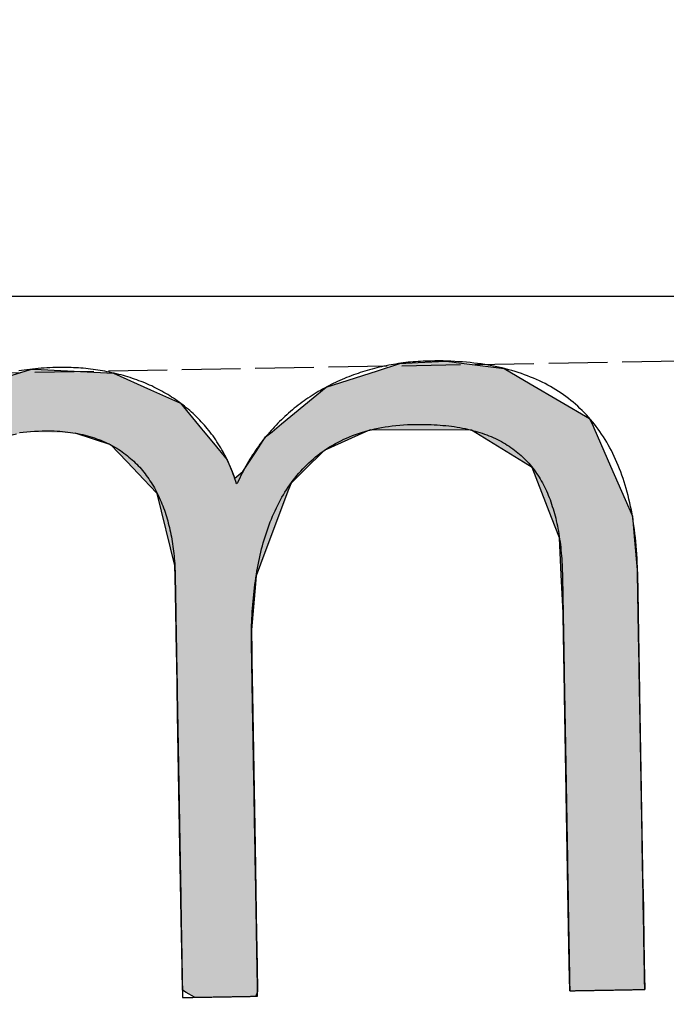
# Model space of a CAD drawing. Extents: x 562 to 7231, y 5317 to 13126.
# Tile 14 of 74: x 3130 to 3185, y 8056 to 8139. Entities that reach past the tile are written whole.
import ezdxf

# ---------------------------------------------------------------- set-up
doc = ezdxf.new("R2010")
doc.units = 0
doc.linetypes.add('GEN3', pattern=[6.25, 5, -1.25])
doc.layers.get('0').update_dxf_attribs({"linetype": 'CONTINUOUS'})
for name, color, linetype in [('3', 6, 'GEN3'), ('5', 3, 'CONTINUOUS'), ('LOGO', 7, 'CONTINUOUS')]:
    doc.layers.add(name, color=color, linetype=linetype)

# ---------------------------------------------------------------- blocks, each defined once
blk = doc.blocks.new('*U27')
at = {"layer": 'LOGO', "color": 30, "linetype": 'CONTINUOUS'}
for p, q in [((2.813, 7.694), (3.015, 7.752)), ((3.015, 7.752), (3.042, 7.759)), ((3.042, 7.759), (3.157, 7.752)), ((3.157, 7.752), (4.045, 7.694)), ((7.287, 7.667), (7.566, 7.752)), ((7.566, 7.752), (7.79, 7.759)), ((7.79, 7.759), (8.127, 7.77)), ((8.127, 7.77), (8.205, 7.759)), ((8.205, 7.759), (8.257, 7.752)), ((8.257, 7.752), (8.845, 7.667)), ((2.06, 7.482), (2.813, 7.694)), ((4.045, 7.694), (4.497, 7.482)), ((6.653, 7.474), (7.287, 7.667)), ((8.845, 7.667), (9.162, 7.474)), ((0.001, 7.533), (0.181, 7.555)), ((0.001, 7.309), (0.001, 7.533)), ((0.845, 7.555), (0.845, 7.533)), ((0.845, 7.533), (0.85, 7.309)), ((1.842, 7.311), (2.06, 7.482)), ((4.497, 7.482), (4.86, 7.311)), ((6.099, 7.034), (6.653, 7.474)), ((9.162, 7.474), (9.885, 7.034)), ((0.001, 7.286), (0.001, 7.309)), ((0.001, 6.803), (0.001, 7.286)), ((0.85, 7.309), (0.85, 7.286)), ((0.85, 7.286), (0.85, 6.803)), ((1.434, 6.99), (1.842, 7.311)), ((4.86, 7.311), (5.115, 6.99)), ((5.98, 6.939), (6.099, 7.034)), ((9.885, 7.034), (9.925, 6.939)), ((1.316, 6.897), (1.401, 6.964)), ((1.401, 6.964), (1.434, 6.99)), ((2.84, 6.964), (2.53, 6.897)), ((3.996, 6.812), (3.56, 6.964)), ((5.115, 6.99), (5.136, 6.964)), ((5.136, 6.964), (5.257, 6.812)), ((5.9, 6.876), (5.98, 6.939)), ((7.185, 6.939), (7.036, 6.876)), ((8.433, 6.916), (7.185, 6.939)), ((9.17, 6.443), (8.433, 6.916)), ((9.925, 6.939), (9.934, 6.916)), ((9.934, 6.916), (10.131, 6.443)), ((0.001, 6.712), (0.001, 6.803)), ((0.85, 6.803), (0.85, 6.712)), ((1.046, 6.535), (1.277, 6.846)), ((1.277, 6.846), (1.316, 6.897)), ((2.292, 6.846), (1.767, 6.535)), ((2.53, 6.897), (2.292, 6.846)), ((4.188, 6.604), (3.996, 6.812)), ((5.257, 6.812), (5.423, 6.604)), ((5.779, 6.698), (5.9, 6.876)), ((7.036, 6.876), (6.617, 6.698)), ((0.001, 6.295), (0.001, 6.712)), ((0.85, 6.712), (0.85, 6.295)), ((5.614, 6.454), (5.779, 6.698)), ((6.617, 6.698), (6.362, 6.454)), ((4.399, 6.376), (4.188, 6.604)), ((5.423, 6.604), (5.511, 6.376)), ((0.9, 6.291), (1.025, 6.507)), ((1.025, 6.507), (1.046, 6.535)), ((1.75, 6.507), (1.612, 6.291)), ((1.767, 6.535), (1.75, 6.507)), ((5.511, 6.376), (5.614, 6.454)), ((6.362, 6.454), (6.28, 6.376)), ((9.397, 5.823), (9.17, 6.443)), ((10.131, 6.443), (10.39, 5.823)), ((4.468, 6.301), (4.399, 6.376)), ((4.557, 6.205), (4.468, 6.301)), ((6.202, 6.301), (6.163, 6.205)), ((6.28, 6.376), (6.202, 6.301)), ((0.001, 6.281), (0.001, 6.295)), ((0.001, 5.503), (0.001, 6.281)), ((0.85, 6.295), (0.878, 6.281)), ((0.893, 6.281), (0.9, 6.291)), ((1.606, 6.281), (1.111, 5.503)), ((1.612, 6.291), (1.606, 6.281)), ((4.757, 5.314), (4.557, 6.205)), ((6.163, 6.205), (5.811, 5.314)), ((9.489, 5.571), (9.397, 5.823)), ((10.39, 5.823), (10.408, 5.571)), ((9.503, 5.116), (9.489, 5.571)), ((10.408, 5.571), (10.44, 5.116)), ((0.001, 5.329), (0.001, 5.503)), ((1.111, 5.503), (1.086, 5.329)), ((0.001, 4.204), (0.001, 5.329)), ((1.086, 5.329), (0.923, 4.204)), ((4.758, 5.172), (4.757, 5.314)), ((5.811, 5.314), (5.754, 5.172)), ((4.759, 4.976), (4.758, 5.172)), ((5.754, 5.172), (5.734, 4.976)), ((9.517, 4.651), (9.503, 5.116)), ((10.44, 5.116), (10.44, 4.651)), ((4.759, 4.505), (4.759, 4.976)), ((5.734, 4.976), (5.686, 4.505)), ((9.518, 4.612), (9.517, 4.651)), ((9.518, 3.669), (9.518, 4.612)), ((10.44, 4.651), (10.44, 4.612)), ((10.44, 4.612), (10.44, 3.669)), ((4.759, 4.232), (4.759, 4.505)), ((5.686, 4.505), (5.683, 4.232)), ((0.001, 3.797), (0.001, 4.204)), ((0.923, 4.204), (0.923, 3.797)), ((4.759, 4.133), (4.759, 4.232)), ((4.759, 3.491), (4.759, 4.133)), ((5.683, 4.232), (5.682, 4.133)), ((5.682, 4.133), (5.682, 3.491)), ((0.001, 2.974), (0.001, 3.797)), ((0.923, 3.797), (0.923, 2.974)), ((9.518, 3.638), (9.518, 3.669)), ((9.518, 2.442), (9.518, 3.638)), ((10.44, 3.669), (10.44, 3.638)), ((10.44, 3.638), (10.44, 2.442)), ((4.759, 2.536), (4.759, 3.491)), ((5.682, 3.491), (5.682, 2.536)), ((0.001, 1.752), (0.001, 2.974)), ((0.923, 2.974), (0.923, 1.752)), ((4.759, 1.85), (4.759, 2.536)), ((5.682, 2.536), (5.682, 1.85)), ((9.518, 2.421), (9.518, 2.442)), ((10.44, 2.442), (10.44, 2.421)), ((9.518, 1.24), (9.518, 2.421)), ((10.44, 2.421), (10.44, 1.24)), ((4.759, 0.756), (4.759, 1.85)), ((5.682, 1.85), (5.682, 0.756)), ((0.001, 0.978), (0.001, 1.752)), ((0.923, 1.752), (0.923, 0.978)), ((9.518, 1.229), (9.518, 1.24)), ((9.518, 0.336), (9.518, 1.229)), ((10.44, 1.24), (10.44, 1.229)), ((10.44, 1.229), (10.44, 0.336)), ((0.001, 0.45), (0.001, 0.978)), ((0.923, 0.978), (0.923, 0.45)), ((4.759, 0.594), (4.759, 0.756)), ((5.682, 0.756), (5.682, 0.594)), ((4.759, 0.089), (4.759, 0.594)), ((5.682, 0.594), (5.682, 0.089)), ((0.001, 0.251), (0.001, 0.45)), ((0.923, 0.45), (0.923, 0.251)), ((0.001, 0.095), (0.001, 0.251)), ((0.923, 0.251), (0.923, 0.095)), ((9.518, 0.333), (9.518, 0.336)), ((9.518, 0), (9.518, 0.333)), ((10.44, 0.336), (10.44, 0.333)), ((10.44, 0.333), (10.44, 0)), ((0.001, 0), (0.001, 0.095)), ((0.923, 0.095), (0.923, 0)), ((4.806, 0.06), (4.759, 0.089)), ((4.904, 0), (4.806, 0.06)), ((5.682, 0.06), (5.659, 0)), ((5.682, 0.089), (5.682, 0.06))]:
    blk.add_line(p, q, dxfattribs=at)
at = {"layer": 'LOGO', "color": 30, "linetype": 'CONTINUOUS', "extrusion": (0, 0, -1)}
for points in [[(-3.015, 7.752), (-4.045, 7.694), (-2.813, 7.694)], [(-3.042, 7.759), (-3.157, 7.752), (-3.015, 7.752)], [(-3.015, 7.752), (-3.157, 7.752), (-4.045, 7.694)], [(-7.566, 7.752), (-8.845, 7.667), (-7.287, 7.667)], [(-7.79, 7.759), (-8.257, 7.752), (-7.566, 7.752)], [(-7.566, 7.752), (-8.257, 7.752), (-8.845, 7.667)], [(-8.127, 7.77), (-8.205, 7.759), (-7.79, 7.759)], [(-7.79, 7.759), (-8.205, 7.759), (-8.257, 7.752)], [(-2.813, 7.694), (-4.497, 7.482), (-2.06, 7.482)], [(-2.813, 7.694), (-4.045, 7.694), (-4.497, 7.482)], [(-7.287, 7.667), (-9.162, 7.474), (-6.653, 7.474)], [(-7.287, 7.667), (-8.845, 7.667), (-9.162, 7.474)], [(-0.181, 7.555), (-0.845, 7.533), (-0.001, 7.533)], [(-0.001, 7.533), (-0.85, 7.309), (-0.001, 7.309)], [(-0.001, 7.533), (-0.845, 7.533), (-0.85, 7.309)], [(-0.181, 7.555), (-0.845, 7.555), (-0.845, 7.533)], [(-2.06, 7.482), (-4.86, 7.311), (-1.842, 7.311)], [(-2.06, 7.482), (-4.497, 7.482), (-4.86, 7.311)], [(-6.653, 7.474), (-9.885, 7.034), (-6.099, 7.034)], [(-6.653, 7.474), (-9.162, 7.474), (-9.885, 7.034)], [(-0.001, 7.309), (-0.85, 7.286), (-0.001, 7.286)], [(-0.001, 7.309), (-0.85, 7.309), (-0.85, 7.286)], [(-0.001, 7.286), (-0.85, 6.803), (-0.001, 6.803)], [(-0.001, 7.286), (-0.85, 7.286), (-0.85, 6.803)], [(-1.842, 7.311), (-5.115, 6.99), (-1.434, 6.99)], [(-1.842, 7.311), (-4.86, 7.311), (-5.115, 6.99)], [(-6.099, 7.034), (-9.925, 6.939), (-5.98, 6.939)], [(-6.099, 7.034), (-9.885, 7.034), (-9.925, 6.939)], [(-1.401, 6.964), (-2.53, 6.897), (-1.316, 6.897)], [(-1.434, 6.99), (-2.84, 6.964), (-1.401, 6.964)], [(-1.401, 6.964), (-2.84, 6.964), (-2.53, 6.897)], [(-1.434, 6.99), (-2.96, 6.99), (-2.84, 6.964)], [(-2.96, 6.99), (-5.136, 6.964), (-3.56, 6.964)], [(-2.96, 6.99), (-5.115, 6.99), (-5.136, 6.964)], [(-3.56, 6.964), (-5.257, 6.812), (-3.996, 6.812)], [(-3.56, 6.964), (-5.136, 6.964), (-5.257, 6.812)], [(-5.98, 6.939), (-7.036, 6.876), (-5.9, 6.876)], [(-5.98, 6.939), (-7.185, 6.939), (-7.036, 6.876)], [(-7.185, 6.939), (-9.934, 6.916), (-8.433, 6.916)], [(-7.185, 6.939), (-9.925, 6.939), (-9.934, 6.916)], [(-8.433, 6.916), (-10.131, 6.443), (-9.17, 6.443)], [(-8.433, 6.916), (-9.934, 6.916), (-10.131, 6.443)], [(-0.001, 6.803), (-0.85, 6.712), (-0.001, 6.712)], [(-0.001, 6.803), (-0.85, 6.803), (-0.85, 6.712)], [(-1.277, 6.846), (-1.767, 6.535), (-1.046, 6.535)], [(-1.316, 6.897), (-2.292, 6.846), (-1.277, 6.846)], [(-1.277, 6.846), (-2.292, 6.846), (-1.767, 6.535)], [(-1.316, 6.897), (-2.53, 6.897), (-2.292, 6.846)], [(-3.996, 6.812), (-5.423, 6.604), (-4.188, 6.604)], [(-3.996, 6.812), (-5.257, 6.812), (-5.423, 6.604)], [(-5.9, 6.876), (-6.617, 6.698), (-5.779, 6.698)], [(-5.9, 6.876), (-7.036, 6.876), (-6.617, 6.698)], [(-0.001, 6.712), (-0.85, 6.295), (-0.001, 6.295)], [(-0.001, 6.712), (-0.85, 6.712), (-0.85, 6.295)], [(-5.779, 6.698), (-6.362, 6.454), (-5.614, 6.454)], [(-5.779, 6.698), (-6.617, 6.698), (-6.362, 6.454)], [(-4.188, 6.604), (-5.511, 6.376), (-4.399, 6.376)], [(-4.188, 6.604), (-5.423, 6.604), (-5.511, 6.376)], [(-1.025, 6.507), (-1.612, 6.291), (-0.9, 6.291)], [(-1.046, 6.535), (-1.75, 6.507), (-1.025, 6.507)], [(-1.025, 6.507), (-1.75, 6.507), (-1.612, 6.291)], [(-1.046, 6.535), (-1.767, 6.535), (-1.75, 6.507)], [(-5.614, 6.454), (-6.28, 6.376), (-5.511, 6.376)], [(-5.614, 6.454), (-6.362, 6.454), (-6.28, 6.376)], [(-9.17, 6.443), (-10.39, 5.823), (-9.397, 5.823)], [(-9.17, 6.443), (-10.131, 6.443), (-10.39, 5.823)], [(-4.399, 6.376), (-6.202, 6.301), (-4.468, 6.301)], [(-4.399, 6.376), (-6.28, 6.376), (-6.202, 6.301)], [(-4.468, 6.301), (-6.163, 6.205), (-4.557, 6.205)], [(-4.468, 6.301), (-6.202, 6.301), (-6.163, 6.205)], [(-0.001, 6.295), (-0.878, 6.281), (-0.001, 6.281)], [(-0.001, 6.295), (-0.85, 6.295), (-0.878, 6.281)], [(-0.001, 6.281), (-1.111, 5.503), (-0.001, 5.503)], [(-0.001, 6.281), (-1.606, 6.281), (-1.111, 5.503)], [(-0.9, 6.291), (-1.606, 6.281), (-0.893, 6.281)], [(-0.9, 6.291), (-1.612, 6.291), (-1.606, 6.281)], [(-4.557, 6.205), (-5.811, 5.314), (-4.757, 5.314)], [(-4.557, 6.205), (-6.163, 6.205), (-5.811, 5.314)], [(-9.397, 5.823), (-10.408, 5.571), (-9.489, 5.571)], [(-9.397, 5.823), (-10.39, 5.823), (-10.408, 5.571)], [(-9.489, 5.571), (-10.44, 5.116), (-9.503, 5.116)], [(-9.489, 5.571), (-10.408, 5.571), (-10.44, 5.116)], [(-0.001, 5.503), (-1.086, 5.329), (-0.001, 5.329)], [(-0.001, 5.503), (-1.111, 5.503), (-1.086, 5.329)], [(-0.001, 5.329), (-0.923, 4.204), (-0.001, 4.204)], [(-0.001, 5.329), (-1.086, 5.329), (-0.923, 4.204)], [(-4.757, 5.314), (-5.754, 5.172), (-4.758, 5.172)], [(-4.757, 5.314), (-5.811, 5.314), (-5.754, 5.172)], [(-4.758, 5.172), (-5.734, 4.976), (-4.759, 4.976)], [(-4.758, 5.172), (-5.754, 5.172), (-5.734, 4.976)], [(-9.503, 5.116), (-10.44, 4.651), (-9.517, 4.651)], [(-9.503, 5.116), (-10.44, 5.116), (-10.44, 4.651)], [(-4.759, 4.976), (-5.686, 4.505), (-4.759, 4.505)], [(-4.759, 4.976), (-5.734, 4.976), (-5.686, 4.505)], [(-9.517, 4.651), (-10.44, 4.612), (-9.518, 4.612)], [(-9.517, 4.651), (-10.44, 4.651), (-10.44, 4.612)], [(-9.518, 4.612), (-10.44, 3.669), (-9.518, 3.669)], [(-9.518, 4.612), (-10.44, 4.612), (-10.44, 3.669)], [(-4.759, 4.505), (-5.683, 4.232), (-4.759, 4.232)], [(-4.759, 4.505), (-5.686, 4.505), (-5.683, 4.232)], [(-0.001, 4.204), (-0.923, 3.797), (-0.001, 3.797)], [(-0.001, 4.204), (-0.923, 4.204), (-0.923, 3.797)], [(-4.759, 4.232), (-5.682, 4.133), (-4.759, 4.133)], [(-4.759, 4.232), (-5.683, 4.232), (-5.682, 4.133)], [(-4.759, 4.133), (-5.682, 3.491), (-4.759, 3.491)], [(-4.759, 4.133), (-5.682, 4.133), (-5.682, 3.491)], [(-0.001, 3.797), (-0.923, 2.974), (-0.001, 2.974)], [(-0.001, 3.797), (-0.923, 3.797), (-0.923, 2.974)], [(-9.518, 3.669), (-10.44, 3.638), (-9.518, 3.638)], [(-9.518, 3.669), (-10.44, 3.669), (-10.44, 3.638)], [(-9.518, 3.638), (-10.44, 2.442), (-9.518, 2.442)], [(-9.518, 3.638), (-10.44, 3.638), (-10.44, 2.442)], [(-4.759, 3.491), (-5.682, 2.536), (-4.759, 2.536)], [(-4.759, 3.491), (-5.682, 3.491), (-5.682, 2.536)], [(-0.001, 2.974), (-0.923, 1.752), (-0.001, 1.752)], [(-0.001, 2.974), (-0.923, 2.974), (-0.923, 1.752)], [(-4.759, 2.536), (-5.682, 1.85), (-4.759, 1.85)], [(-4.759, 2.536), (-5.682, 2.536), (-5.682, 1.85)], [(-9.518, 2.442), (-10.44, 2.421), (-9.518, 2.421)], [(-9.518, 2.442), (-10.44, 2.442), (-10.44, 2.421)], [(-9.518, 2.421), (-10.44, 1.24), (-9.518, 1.24)], [(-9.518, 2.421), (-10.44, 2.421), (-10.44, 1.24)], [(-4.759, 1.85), (-5.682, 0.756), (-4.759, 0.756)], [(-4.759, 1.85), (-5.682, 1.85), (-5.682, 0.756)], [(-0.001, 1.752), (-0.923, 0.978), (-0.001, 0.978)], [(-0.001, 1.752), (-0.923, 1.752), (-0.923, 0.978)], [(-9.518, 1.24), (-10.44, 1.229), (-9.518, 1.229)], [(-9.518, 1.24), (-10.44, 1.24), (-10.44, 1.229)], [(-9.518, 1.229), (-10.44, 0.336), (-9.518, 0.336)], [(-9.518, 1.229), (-10.44, 1.229), (-10.44, 0.336)], [(-0.001, 0.978), (-0.923, 0.45), (-0.001, 0.45)], [(-0.001, 0.978), (-0.923, 0.978), (-0.923, 0.45)], [(-4.759, 0.756), (-5.682, 0.594), (-4.759, 0.594)], [(-4.759, 0.756), (-5.682, 0.756), (-5.682, 0.594)], [(-4.759, 0.594), (-5.682, 0.089), (-4.759, 0.089)], [(-4.759, 0.594), (-5.682, 0.594), (-5.682, 0.089)], [(-0.001, 0.45), (-0.923, 0.251), (-0.001, 0.251)], [(-0.001, 0.45), (-0.923, 0.45), (-0.923, 0.251)], [(-0.001, 0.251), (-0.923, 0.095), (-0.001, 0.095)], [(-0.001, 0.251), (-0.923, 0.251), (-0.923, 0.095)], [(-9.518, 0.336), (-10.44, 0.333), (-9.518, 0.333)], [(-9.518, 0.336), (-10.44, 0.336), (-10.44, 0.333)], [(-9.518, 0.333), (-10.44, 0), (-9.518, 0)], [(-9.518, 0.333), (-10.44, 0.333), (-10.44, 0)], [(-0.001, 0.095), (-0.923, 0), (-0.001, 0)], [(-0.001, 0.095), (-0.923, 0.095), (-0.923, 0)], [(-4.759, 0.089), (-5.682, 0.06), (-4.806, 0.06)], [(-4.759, 0.089), (-5.682, 0.089), (-5.682, 0.06)], [(-4.806, 0.06), (-5.659, 0), (-4.904, 0)], [(-4.806, 0.06), (-5.682, 0.06), (-5.659, 0)]]:
    blk.add_solid(points, dxfattribs=at)
blk = doc.blocks.new('KLAUS')
at = {"layer": 'LOGO'}
blk.add_polyline3d([(2.875, 6.983, 0), (2.92, 6.987, 0), (2.966, 6.991, 0), (3.013, 6.994, 0), (3.061, 6.996, 0), (3.109, 6.997, 0), (3.157, 6.998, 0), (3.199, 6.998, 0), (3.234, 6.998, 0), (3.269, 6.997, 0), (3.304, 6.995, 0), (3.338, 6.993, 0), (3.372, 6.99, 0), (3.405, 6.987, 0), (3.438, 6.983, 0), (3.47, 6.979, 0), (3.502, 6.974, 0), (3.533, 6.969, 0), (3.564, 6.963, 0), (3.595, 6.957, 0), (3.625, 6.951, 0), (3.654, 6.944, 0), (3.684, 6.936, 0), (3.712, 6.928, 0), (3.741, 6.919, 0), (3.768, 6.91, 0), (3.796, 6.901, 0), (3.823, 6.891, 0), (3.849, 6.881, 0), (3.876, 6.87, 0), (3.901, 6.859, 0), (3.926, 6.847, 0), (3.951, 6.835, 0), (3.976, 6.823, 0), (4, 6.81, 0), (4.023, 6.796, 0), (4.047, 6.783, 0), (4.069, 6.768, 0), (4.092, 6.754, 0), (4.114, 6.739, 0), (4.135, 6.724, 0), (4.156, 6.708, 0), (4.177, 6.692, 0), (4.197, 6.675, 0), (4.217, 6.658, 0), (4.237, 6.641, 0), (4.256, 6.623, 0), (4.275, 6.605, 0), (4.293, 6.587, 0), (4.311, 6.568, 0), (4.329, 6.549, 0), (4.346, 6.53, 0), (4.363, 6.51, 0), (4.379, 6.49, 0), (4.395, 6.47, 0), (4.411, 6.449, 0), (4.426, 6.428, 0), (4.441, 6.407, 0), (4.456, 6.385, 0), (4.47, 6.363, 0), (4.484, 6.341, 0), (4.497, 6.318, 0), (4.51, 6.295, 0), (4.523, 6.272, 0), (4.535, 6.248, 0), (4.547, 6.225, 0), (4.559, 6.2, 0), (4.57, 6.176, 0), (4.581, 6.152, 0), (4.592, 6.127, 0), (4.602, 6.102, 0), (4.612, 6.076, 0), (4.622, 6.05, 0), (4.631, 6.025, 0), (4.64, 5.998, 0), (4.649, 5.972, 0), (4.657, 5.945, 0), (4.665, 5.918, 0), (4.672, 5.891, 0), (4.679, 5.864, 0), (4.686, 5.837, 0), (4.693, 5.809, 0), (4.699, 5.781, 0), (4.705, 5.753, 0), (4.711, 5.724, 0), (4.716, 5.696, 0), (4.721, 5.667, 0), (4.726, 5.638, 0), (4.73, 5.609, 0), (4.734, 5.58, 0), (4.738, 5.55, 0), (4.741, 5.52, 0), (4.745, 5.491, 0), (4.747, 5.461, 0), (4.75, 5.43, 0), (4.752, 5.4, 0), (4.754, 5.37, 0), (4.756, 5.339, 0), (4.757, 5.308, 0), (4.758, 5.277, 0), (4.759, 5.246, 0), (4.76, 5.215, 0), (4.76, 5.184, 0), (4.76, 5.153, 0), (4.759, 5.124, 0), (4.759, 5.122, 0), (4.759, 5.117, 0), (4.759, 5.109, 0), (4.759, 5.098, 0), (4.759, 5.084, 0), (4.759, 5.067, 0), (4.759, 5.047, 0), (4.759, 5.024, 0), (4.759, 4.999, 0), (4.759, 4.971, 0), (4.759, 4.94, 0), (4.759, 4.907, 0), (4.759, 4.872, 0), (4.759, 4.834, 0), (4.759, 4.794, 0), (4.759, 4.751, 0), (4.759, 4.707, 0), (4.759, 4.66, 0), (4.759, 4.611, 0), (4.759, 4.561, 0), (4.759, 4.508, 0), (4.759, 4.454, 0), (4.759, 4.397, 0), (4.759, 4.34, 0), (4.759, 4.28, 0), (4.759, 4.219, 0), (4.759, 4.156, 0), (4.759, 4.092, 0), (4.759, 4.027, 0), (4.759, 3.96, 0), (4.759, 3.892, 0), (4.759, 3.823, 0), (4.759, 3.753, 0), (4.759, 3.682, 0), (4.759, 3.61, 0), (4.759, 3.536, 0), (4.759, 3.463, 0), (4.759, 3.388, 0), (4.759, 3.312, 0), (4.759, 3.236, 0), (4.759, 3.16, 0), (4.759, 3.082, 0), (4.759, 3.005, 0), (4.759, 2.927, 0), (4.759, 2.849, 0), (4.759, 2.77, 0), (4.759, 2.691, 0), (4.759, 2.613, 0), (4.759, 2.534, 0), (4.759, 2.455, 0), (4.759, 2.376, 0), (4.759, 2.298, 0), (4.759, 2.219, 0), (4.759, 2.141, 0), (4.759, 2.063, 0), (4.759, 1.986, 0), (4.759, 1.909, 0), (4.759, 1.833, 0), (4.759, 1.757, 0), (4.759, 1.682, 0), (4.759, 1.608, 0), (4.759, 1.535, 0), (4.759, 1.462, 0), (4.759, 1.391, 0), (4.759, 1.32, 0), (4.759, 1.251, 0), (4.759, 1.183, 0), (4.759, 1.116, 0), (4.759, 1.05, 0), (4.759, 0.985, 0), (4.759, 0.922, 0), (4.759, 0.861, 0), (4.759, 0.801, 0), (4.759, 0.743, 0), (4.759, 0.686, 0), (4.759, 0.631, 0), (4.759, 0.578, 0), (4.759, 0.527, 0), (4.759, 0.478, 0), (4.759, 0.43, 0), (4.759, 0.385, 0), (4.759, 0.342, 0), (4.759, 0.301, 0), (4.759, 0.263, 0), (4.759, 0.227, 0), (4.759, 0.193, 0), (4.759, 0.162, 0), (4.759, 0.133, 0), (4.759, 0.107, 0), (4.759, 0.083, 0), (4.759, 0.063, 0), (4.759, 0.045, 0), (4.759, 0.03, 0), (4.759, 0.018, 0), (4.759, 0.009, 0), (4.759, 0.003, 0), (4.759, 0, 0), (4.76, 0, 0), (4.76, 0, 0), (4.761, 0, 0), (4.763, 0, 0), (4.765, 0, 0), (4.768, 0, 0), (4.772, 0, 0), (4.775, 0, 0), (4.78, 0, 0), (4.785, 0, 0), (4.79, 0, 0), (4.796, 0, 0), (4.802, 0, 0), (4.808, 0, 0), (4.815, 0, 0), (4.823, 0, 0), (4.831, 0, 0), (4.839, 0, 0), (4.848, 0, 0), (4.856, 0, 0), (4.866, 0, 0), (4.875, 0, 0), (4.885, 0, 0), (4.896, 0, 0), (4.906, 0, 0), (4.917, 0, 0), (4.928, 0, 0), (4.94, 0, 0), (4.951, 0, 0), (4.963, 0, 0), (4.975, 0, 0), (4.988, 0, 0), (5, 0, 0), (5.013, 0, 0), (5.026, 0, 0), (5.039, 0, 0), (5.052, 0, 0), (5.066, 0, 0), (5.079, 0, 0), (5.093, 0, 0), (5.106, 0, 0), (5.12, 0, 0), (5.134, 0, 0), (5.148, 0, 0), (5.162, 0, 0), (5.176, 0, 0), (5.191, 0, 0), (5.205, 0, 0), (5.219, 0, 0), (5.233, 0, 0), (5.247, 0, 0), (5.261, 0, 0), (5.276, 0, 0), (5.29, 0, 0), (5.304, 0, 0), (5.318, 0, 0), (5.332, 0, 0), (5.345, 0, 0), (5.359, 0, 0), (5.373, 0, 0), (5.386, 0, 0), (5.399, 0, 0), (5.412, 0, 0), (5.425, 0, 0), (5.438, 0, 0), (5.451, 0, 0), (5.463, 0, 0), (5.475, 0, 0), (5.487, 0, 0), (5.499, 0, 0), (5.51, 0, 0), (5.522, 0, 0), (5.532, 0, 0), (5.543, 0, 0), (5.553, 0, 0), (5.564, 0, 0), (5.573, 0, 0), (5.583, 0, 0), (5.592, 0, 0), (5.6, 0, 0), (5.609, 0, 0), (5.617, 0, 0), (5.624, 0, 0), (5.631, 0, 0), (5.638, 0, 0), (5.644, 0, 0), (5.65, 0, 0), (5.655, 0, 0), (5.66, 0, 0), (5.665, 0, 0), (5.669, 0, 0), (5.672, 0, 0), (5.675, 0, 0), (5.678, 0, 0), (5.68, 0, 0), (5.681, 0, 0), (5.682, 0, 0), (5.682, 0, 0), (5.682, 0.001, 0), (5.682, 0.006, 0), (5.682, 0.013, 0), (5.682, 0.022, 0), (5.682, 0.034, 0), (5.682, 0.048, 0), (5.682, 0.065, 0), (5.682, 0.084, 0), (5.682, 0.105, 0), (5.682, 0.129, 0), (5.682, 0.154, 0), (5.682, 0.182, 0), (5.682, 0.212, 0), (5.682, 0.243, 0), (5.682, 0.277, 0), (5.682, 0.312, 0), (5.682, 0.35, 0), (5.682, 0.389, 0), (5.682, 0.429, 0), (5.682, 0.472, 0), (5.682, 0.516, 0), (5.682, 0.561, 0), (5.682, 0.608, 0), (5.682, 0.656, 0), (5.682, 0.706, 0), (5.682, 0.757, 0), (5.682, 0.809, 0), (5.682, 0.863, 0), (5.682, 0.918, 0), (5.682, 0.973, 0), (5.682, 1.03, 0), (5.682, 1.088, 0), (5.682, 1.146, 0), (5.682, 1.206, 0), (5.682, 1.266, 0), (5.682, 1.327, 0), (5.682, 1.389, 0), (5.682, 1.451, 0), (5.682, 1.514, 0), (5.682, 1.578, 0), (5.682, 1.642, 0), (5.682, 1.706, 0), (5.682, 1.771, 0), (5.682, 1.836, 0), (5.682, 1.901, 0), (5.682, 1.967, 0), (5.682, 2.032, 0), (5.682, 2.098, 0), (5.682, 2.164, 0), (5.682, 2.23, 0), (5.682, 2.295, 0), (5.682, 2.361, 0), (5.682, 2.426, 0), (5.682, 2.491, 0), (5.682, 2.556, 0), (5.682, 2.621, 0), (5.682, 2.685, 0), (5.682, 2.748, 0), (5.682, 2.811, 0), (5.682, 2.874, 0), (5.682, 2.936, 0), (5.682, 2.997, 0), (5.682, 3.057, 0), (5.682, 3.117, 0), (5.682, 3.176, 0), (5.682, 3.234, 0), (5.682, 3.291, 0), (5.682, 3.346, 0), (5.682, 3.401, 0), (5.682, 3.455, 0), (5.682, 3.507, 0), (5.682, 3.559, 0), (5.682, 3.609, 0), (5.682, 3.657, 0), (5.682, 3.704, 0), (5.682, 3.75, 0), (5.682, 3.794, 0), (5.682, 3.837, 0), (5.682, 3.878, 0), (5.682, 3.917, 0), (5.682, 3.955, 0), (5.682, 3.991, 0), (5.682, 4.025, 0), (5.682, 4.057, 0), (5.682, 4.087, 0), (5.682, 4.115, 0), (5.682, 4.141, 0), (5.682, 4.165, 0), (5.682, 4.187, 0), (5.682, 4.206, 0), (5.682, 4.223, 0), (5.682, 4.238, 0), (5.682, 4.25, 0), (5.682, 4.26, 0), (5.682, 4.268, 0), (5.682, 4.273, 0), (5.682, 4.275, 0), (5.682, 4.304, 0), (5.682, 4.347, 0), (5.683, 4.39, 0), (5.684, 4.433, 0), (5.685, 4.476, 0), (5.687, 4.519, 0), (5.688, 4.562, 0), (5.691, 4.604, 0), (5.693, 4.647, 0), (5.696, 4.689, 0), (5.699, 4.732, 0), (5.703, 4.774, 0), (5.706, 4.816, 0), (5.71, 4.858, 0), (5.715, 4.899, 0), (5.72, 4.941, 0), (5.725, 4.982, 0), (5.731, 5.023, 0), (5.737, 5.064, 0), (5.743, 5.105, 0), (5.75, 5.145, 0), (5.757, 5.186, 0), (5.764, 5.226, 0), (5.772, 5.266, 0), (5.78, 5.305, 0), (5.789, 5.345, 0), (5.798, 5.384, 0), (5.807, 5.422, 0), (5.817, 5.461, 0), (5.827, 5.499, 0), (5.838, 5.537, 0), (5.849, 5.575, 0), (5.861, 5.612, 0), (5.873, 5.649, 0), (5.885, 5.686, 0), (5.898, 5.722, 0), (5.911, 5.758, 0), (5.925, 5.794, 0), (5.939, 5.829, 0), (5.954, 5.864, 0), (5.969, 5.899, 0), (5.984, 5.933, 0), (6, 5.967, 0), (6.017, 6, 0), (6.034, 6.034, 0), (6.051, 6.066, 0), (6.069, 6.098, 0), (6.088, 6.13, 0), (6.107, 6.161, 0), (6.126, 6.192, 0), (6.146, 6.223, 0), (6.167, 6.253, 0), (6.188, 6.282, 0), (6.209, 6.311, 0), (6.231, 6.34, 0), (6.254, 6.368, 0), (6.277, 6.396, 0), (6.301, 6.423, 0), (6.325, 6.449, 0), (6.35, 6.475, 0), (6.375, 6.501, 0), (6.401, 6.526, 0), (6.427, 6.55, 0), (6.454, 6.574, 0), (6.482, 6.597, 0), (6.51, 6.62, 0), (6.539, 6.642, 0), (6.568, 6.664, 0), (6.598, 6.685, 0), (6.629, 6.705, 0), (6.66, 6.725, 0), (6.691, 6.744, 0), (6.724, 6.762, 0), (6.757, 6.78, 0), (6.79, 6.798, 0), (6.824, 6.814, 0), (6.859, 6.83, 0), (6.894, 6.845, 0), (6.93, 6.86, 0), (6.967, 6.874, 0), (7.004, 6.887, 0), (7.042, 6.9, 0), (7.081, 6.911, 0), (7.12, 6.922, 0), (7.16, 6.933, 0), (7.201, 6.942, 0), (7.242, 6.951, 0), (7.284, 6.959, 0), (7.326, 6.967, 0), (7.37, 6.974, 0), (7.414, 6.979, 0), (7.458, 6.984, 0), (7.504, 6.989, 0), (7.55, 6.992, 0), (7.596, 6.995, 0), (7.644, 6.997, 0), (7.692, 6.998, 0), (7.739, 6.998, 0), (7.78, 6.998, 0), (7.819, 6.997, 0), (7.858, 6.996, 0), (7.897, 6.995, 0), (7.935, 6.993, 0), (7.973, 6.99, 0), (8.01, 6.987, 0), (8.046, 6.984, 0), (8.082, 6.98, 0), (8.118, 6.976, 0), (8.153, 6.972, 0), (8.187, 6.967, 0), (8.221, 6.962, 0), (8.254, 6.956, 0), (8.287, 6.95, 0), (8.32, 6.943, 0), (8.352, 6.936, 0), (8.383, 6.929, 0), (8.414, 6.921, 0), (8.445, 6.912, 0), (8.475, 6.904, 0), (8.504, 6.895, 0), (8.533, 6.885, 0), (8.562, 6.875, 0), (8.59, 6.865, 0), (8.617, 6.854, 0), (8.644, 6.843, 0), (8.671, 6.832, 0), (8.697, 6.82, 0), (8.723, 6.808, 0), (8.748, 6.795, 0), (8.773, 6.782, 0), (8.797, 6.768, 0), (8.821, 6.754, 0), (8.845, 6.74, 0), (8.868, 6.725, 0), (8.89, 6.71, 0), (8.912, 6.694, 0), (8.934, 6.678, 0), (8.955, 6.662, 0), (8.976, 6.645, 0), (8.996, 6.628, 0), (9.016, 6.611, 0), (9.036, 6.593, 0), (9.055, 6.574, 0), (9.073, 6.555, 0), (9.092, 6.536, 0), (9.109, 6.517, 0), (9.127, 6.497, 0), (9.144, 6.477, 0), (9.16, 6.456, 0), (9.176, 6.435, 0), (9.192, 6.413, 0), (9.207, 6.391, 0), (9.222, 6.369, 0), (9.237, 6.347, 0), (9.251, 6.323, 0), (9.265, 6.3, 0), (9.278, 6.276, 0), (9.291, 6.252, 0), (9.304, 6.227, 0), (9.316, 6.202, 0), (9.327, 6.177, 0), (9.339, 6.151, 0), (9.35, 6.125, 0), (9.361, 6.099, 0), (9.371, 6.072, 0), (9.381, 6.045, 0), (9.39, 6.017, 0), (9.399, 5.989, 0), (9.408, 5.961, 0), (9.417, 5.932, 0), (9.425, 5.903, 0), (9.433, 5.873, 0), (9.44, 5.843, 0), (9.447, 5.813, 0), (9.454, 5.782, 0), (9.46, 5.751, 0), (9.466, 5.72, 0), (9.472, 5.688, 0), (9.477, 5.656, 0), (9.482, 5.623, 0), (9.487, 5.59, 0), (9.491, 5.557, 0), (9.495, 5.523, 0), (9.499, 5.489, 0), (9.502, 5.455, 0), (9.505, 5.42, 0), (9.508, 5.385, 0), (9.51, 5.35, 0), (9.512, 5.314, 0), (9.514, 5.278, 0), (9.515, 5.241, 0), (9.516, 5.204, 0), (9.517, 5.167, 0), (9.518, 5.129, 0), (9.518, 5.091, 0), (9.518, 5.08, 0), (9.518, 5.076, 0), (9.518, 5.069, 0), (9.518, 5.059, 0), (9.518, 5.046, 0), (9.518, 5.03, 0), (9.518, 5.011, 0), (9.518, 4.99, 0), (9.518, 4.966, 0), (9.518, 4.939, 0), (9.518, 4.91, 0), (9.518, 4.878, 0), (9.518, 4.844, 0), (9.518, 4.807, 0), (9.518, 4.768, 0), (9.518, 4.727, 0), (9.518, 4.683, 0), (9.518, 4.638, 0), (9.518, 4.59, 0), (9.518, 4.541, 0), (9.518, 4.49, 0), (9.518, 4.436, 0), (9.518, 4.381, 0), (9.518, 4.325, 0), (9.518, 4.266, 0), (9.518, 4.206, 0), (9.518, 4.145, 0), (9.518, 4.082, 0), (9.518, 4.017, 0), (9.518, 3.952, 0), (9.518, 3.885, 0), (9.518, 3.817, 0), (9.518, 3.748, 0), (9.518, 3.677, 0), (9.518, 3.606, 0), (9.518, 3.534, 0), (9.518, 3.461, 0), (9.518, 3.387, 0), (9.518, 3.313, 0), (9.518, 3.237, 0), (9.518, 3.162, 0), (9.518, 3.085, 0), (9.518, 3.009, 0), (9.518, 2.931, 0), (9.518, 2.854, 0), (9.518, 2.776, 0), (9.518, 2.698, 0), (9.518, 2.62, 0), (9.518, 2.542, 0), (9.518, 2.464, 0), (9.518, 2.386, 0), (9.518, 2.308, 0), (9.518, 2.23, 0), (9.518, 2.152, 0), (9.518, 2.075, 0), (9.518, 1.998, 0), (9.518, 1.922, 0), (9.518, 1.846, 0), (9.518, 1.771, 0), (9.518, 1.696, 0), (9.518, 1.622, 0), (9.518, 1.549, 0), (9.518, 1.477, 0), (9.518, 1.406, 0), (9.518, 1.336, 0), (9.518, 1.266, 0), (9.518, 1.198, 0), (9.518, 1.131, 0), (9.518, 1.066, 0), (9.518, 1.001, 0), (9.518, 0.938, 0), (9.518, 0.877, 0), (9.518, 0.817, 0), (9.518, 0.758, 0), (9.518, 0.701, 0), (9.518, 0.646, 0), (9.518, 0.593, 0), (9.518, 0.541, 0), (9.518, 0.492, 0), (9.518, 0.444, 0), (9.518, 0.399, 0), (9.518, 0.355, 0), (9.518, 0.314, 0), (9.518, 0.275, 0), (9.518, 0.238, 0), (9.518, 0.204, 0), (9.518, 0.172, 0), (9.518, 0.142, 0), (9.518, 0.115, 0), (9.518, 0.091, 0), (9.518, 0.07, 0), (9.518, 0.051, 0), (9.518, 0.035, 0), (9.518, 0.022, 0), (9.518, 0.012, 0), (9.518, 0.004, 0), (9.518, 0, 0), (9.518, 0, 0), (9.518, 0, 0), (9.519, 0, 0), (9.521, 0, 0), (9.523, 0, 0), (9.526, 0, 0), (9.529, 0, 0), (9.532, 0, 0), (9.537, 0, 0), (9.541, 0, 0), (9.546, 0, 0), (9.552, 0, 0), (9.558, 0, 0), (9.564, 0, 0), (9.571, 0, 0), (9.579, 0, 0), (9.586, 0, 0), (9.594, 0, 0), (9.603, 0, 0), (9.612, 0, 0), (9.621, 0, 0), (9.63, 0, 0), (9.64, 0, 0), (9.65, 0, 0), (9.661, 0, 0), (9.671, 0, 0), (9.682, 0, 0), (9.694, 0, 0), (9.705, 0, 0), (9.717, 0, 0), (9.729, 0, 0), (9.741, 0, 0), (9.754, 0, 0), (9.767, 0, 0), (9.779, 0, 0), (9.792, 0, 0), (9.806, 0, 0), (9.819, 0, 0), (9.832, 0, 0), (9.846, 0, 0), (9.86, 0, 0), (9.874, 0, 0), (9.887, 0, 0), (9.901, 0, 0), (9.915, 0, 0), (9.93, 0, 0), (9.944, 0, 0), (9.958, 0, 0), (9.972, 0, 0), (9.986, 0, 0), (10.001, 0, 0), (10.015, 0, 0), (10.029, 0, 0), (10.043, 0, 0), (10.057, 0, 0), (10.071, 0, 0), (10.085, 0, 0), (10.099, 0, 0), (10.112, 0, 0), (10.126, 0, 0), (10.139, 0, 0), (10.153, 0, 0), (10.166, 0, 0), (10.179, 0, 0), (10.192, 0, 0), (10.204, 0, 0), (10.217, 0, 0), (10.229, 0, 0), (10.241, 0, 0), (10.253, 0, 0), (10.265, 0, 0), (10.276, 0, 0), (10.287, 0, 0), (10.298, 0, 0), (10.308, 0, 0), (10.318, 0, 0), (10.328, 0, 0), (10.338, 0, 0), (10.347, 0, 0), (10.356, 0, 0), (10.364, 0, 0), (10.372, 0, 0), (10.38, 0, 0), (10.387, 0, 0), (10.394, 0, 0), (10.4, 0, 0), (10.406, 0, 0), (10.412, 0, 0), (10.417, 0, 0), (10.422, 0, 0), (10.426, 0, 0), (10.43, 0, 0), (10.433, 0, 0), (10.435, 0, 0), (10.437, 0, 0), (10.439, 0, 0), (10.44, 0, 0), (10.44, 0, 0), (10.44, 0, 0), (10.44, 0.005, 0), (10.44, 0.012, 0), (10.44, 0.022, 0), (10.44, 0.035, 0), (10.44, 0.051, 0), (10.44, 0.07, 0), (10.44, 0.092, 0), (10.44, 0.116, 0), (10.44, 0.143, 0), (10.44, 0.173, 0), (10.44, 0.205, 0), (10.44, 0.24, 0), (10.44, 0.277, 0), (10.44, 0.317, 0), (10.44, 0.358, 0), (10.44, 0.402, 0), (10.44, 0.448, 0), (10.44, 0.496, 0), (10.44, 0.546, 0), (10.44, 0.598, 0), (10.44, 0.652, 0), (10.44, 0.707, 0), (10.44, 0.765, 0), (10.44, 0.824, 0), (10.44, 0.884, 0), (10.44, 0.946, 0), (10.44, 1.01, 0), (10.44, 1.075, 0), (10.44, 1.141, 0), (10.44, 1.209, 0), (10.44, 1.277, 0), (10.44, 1.347, 0), (10.44, 1.418, 0), (10.44, 1.49, 0), (10.44, 1.563, 0), (10.44, 1.636, 0), (10.44, 1.711, 0), (10.44, 1.786, 0), (10.44, 1.862, 0), (10.44, 1.938, 0), (10.44, 2.015, 0), (10.44, 2.093, 0), (10.44, 2.171, 0), (10.44, 2.249, 0), (10.44, 2.327, 0), (10.44, 2.406, 0), (10.44, 2.485, 0), (10.44, 2.564, 0), (10.44, 2.643, 0), (10.44, 2.721, 0), (10.44, 2.8, 0), (10.44, 2.878, 0), (10.44, 2.957, 0), (10.44, 3.034, 0), (10.44, 3.112, 0), (10.44, 3.189, 0), (10.44, 3.265, 0), (10.44, 3.341, 0), (10.44, 3.416, 0), (10.44, 3.491, 0), (10.44, 3.564, 0), (10.44, 3.637, 0), (10.44, 3.709, 0), (10.44, 3.78, 0), (10.44, 3.85, 0), (10.44, 3.918, 0), (10.44, 3.986, 0), (10.44, 4.052, 0), (10.44, 4.117, 0), (10.44, 4.18, 0), (10.44, 4.242, 0), (10.44, 4.303, 0), (10.44, 4.362, 0), (10.44, 4.419, 0), (10.44, 4.475, 0), (10.44, 4.528, 0), (10.44, 4.58, 0), (10.44, 4.63, 0), (10.44, 4.678, 0), (10.44, 4.724, 0), (10.44, 4.768, 0), (10.44, 4.809, 0), (10.44, 4.848, 0), (10.44, 4.885, 0), (10.44, 4.92, 0), (10.44, 4.952, 0), (10.44, 4.982, 0), (10.44, 5.009, 0), (10.44, 5.033, 0), (10.44, 5.055, 0), (10.44, 5.073, 0), (10.44, 5.089, 0), (10.44, 5.102, 0), (10.44, 5.112, 0), (10.44, 5.119, 0), (10.44, 5.123, 0), (10.44, 5.14, 0), (10.44, 5.194, 0), (10.439, 5.248, 0), (10.438, 5.302, 0), (10.435, 5.354, 0), (10.433, 5.407, 0), (10.43, 5.458, 0), (10.426, 5.509, 0), (10.422, 5.56, 0), (10.417, 5.61, 0), (10.412, 5.659, 0), (10.406, 5.708, 0), (10.4, 5.756, 0), (10.393, 5.803, 0), (10.386, 5.85, 0), (10.378, 5.897, 0), (10.37, 5.943, 0), (10.361, 5.988, 0), (10.351, 6.032, 0), (10.341, 6.077, 0), (10.33, 6.12, 0), (10.319, 6.163, 0), (10.308, 6.205, 0), (10.296, 6.247, 0), (10.283, 6.288, 0), (10.27, 6.329, 0), (10.256, 6.369, 0), (10.242, 6.409, 0), (10.227, 6.448, 0), (10.212, 6.486, 0), (10.196, 6.524, 0), (10.179, 6.561, 0), (10.162, 6.598, 0), (10.145, 6.634, 0), (10.127, 6.669, 0), (10.109, 6.704, 0), (10.09, 6.739, 0), (10.07, 6.772, 0), (10.05, 6.806, 0), (10.029, 6.838, 0), (10.008, 6.87, 0), (9.987, 6.902, 0), (9.965, 6.933, 0), (9.942, 6.963, 0), (9.919, 6.993, 0), (9.895, 7.022, 0), (9.871, 7.051, 0), (9.846, 7.079, 0), (9.821, 7.107, 0), (9.795, 7.134, 0), (9.768, 7.16, 0), (9.742, 7.186, 0), (9.714, 7.212, 0), (9.686, 7.236, 0), (9.658, 7.26, 0), (9.629, 7.284, 0), (9.599, 7.307, 0), (9.569, 7.33, 0), (9.539, 7.352, 0), (9.508, 7.373, 0), (9.476, 7.394, 0), (9.444, 7.414, 0), (9.412, 7.434, 0), (9.379, 7.453, 0), (9.345, 7.472, 0), (9.311, 7.49, 0), (9.276, 7.507, 0), (9.241, 7.524, 0), (9.205, 7.54, 0), (9.169, 7.556, 0), (9.132, 7.572, 0), (9.095, 7.586, 0), (9.057, 7.6, 0), (9.019, 7.614, 0), (8.98, 7.627, 0), (8.941, 7.639, 0), (8.901, 7.651, 0), (8.861, 7.663, 0), (8.82, 7.674, 0), (8.778, 7.684, 0), (8.737, 7.694, 0), (8.694, 7.703, 0), (8.651, 7.711, 0), (8.608, 7.719, 0), (8.564, 7.727, 0), (8.52, 7.734, 0), (8.475, 7.74, 0), (8.429, 7.746, 0), (8.383, 7.751, 0), (8.337, 7.756, 0), (8.29, 7.76, 0), (8.242, 7.764, 0), (8.194, 7.767, 0), (8.146, 7.77, 0), (8.097, 7.772, 0), (8.047, 7.773, 0), (7.997, 7.774, 0), (7.946, 7.774, 0), (7.912, 7.774, 0), (7.881, 7.774, 0), (7.851, 7.773, 0), (7.82, 7.772, 0), (7.79, 7.771, 0), (7.759, 7.769, 0), (7.729, 7.767, 0), (7.698, 7.765, 0), (7.668, 7.763, 0), (7.638, 7.76, 0), (7.608, 7.757, 0), (7.578, 7.753, 0), (7.547, 7.749, 0), (7.517, 7.745, 0), (7.487, 7.741, 0), (7.458, 7.736, 0), (7.428, 7.731, 0), (7.398, 7.726, 0), (7.368, 7.72, 0), (7.339, 7.714, 0), (7.309, 7.708, 0), (7.28, 7.702, 0), (7.251, 7.695, 0), (7.222, 7.688, 0), (7.192, 7.68, 0), (7.163, 7.672, 0), (7.135, 7.664, 0), (7.106, 7.656, 0), (7.077, 7.647, 0), (7.049, 7.638, 0), (7.02, 7.629, 0), (6.992, 7.619, 0), (6.964, 7.609, 0), (6.935, 7.599, 0), (6.907, 7.588, 0), (6.88, 7.577, 0), (6.852, 7.566, 0), (6.824, 7.555, 0), (6.797, 7.543, 0), (6.77, 7.531, 0), (6.743, 7.518, 0), (6.716, 7.505, 0), (6.689, 7.492, 0), (6.662, 7.479, 0), (6.636, 7.465, 0), (6.609, 7.451, 0), (6.583, 7.437, 0), (6.557, 7.422, 0), (6.531, 7.407, 0), (6.505, 7.392, 0), (6.48, 7.376, 0), (6.454, 7.36, 0), (6.429, 7.344, 0), (6.404, 7.328, 0), (6.38, 7.311, 0), (6.355, 7.294, 0), (6.33, 7.276, 0), (6.306, 7.258, 0), (6.282, 7.24, 0), (6.258, 7.222, 0), (6.235, 7.203, 0), (6.211, 7.184, 0), (6.188, 7.165, 0), (6.165, 7.145, 0), (6.142, 7.125, 0), (6.12, 7.105, 0), (6.098, 7.084, 0), (6.075, 7.063, 0), (6.053, 7.042, 0), (6.032, 7.02, 0), (6.01, 6.998, 0), (5.989, 6.976, 0), (5.968, 6.953, 0), (5.948, 6.931, 0), (5.927, 6.907, 0), (5.907, 6.884, 0), (5.887, 6.86, 0), (5.867, 6.836, 0), (5.848, 6.811, 0), (5.829, 6.787, 0), (5.81, 6.761, 0), (5.791, 6.736, 0), (5.773, 6.71, 0), (5.754, 6.684, 0), (5.737, 6.658, 0), (5.719, 6.631, 0), (5.702, 6.604, 0), (5.685, 6.577, 0), (5.668, 6.549, 0), (5.652, 6.521, 0), (5.635, 6.493, 0), (5.62, 6.464, 0), (5.604, 6.435, 0), (5.589, 6.406, 0), (5.574, 6.376, 0), (5.559, 6.346, 0), (5.545, 6.316, 0), (5.533, 6.306, 0), (5.524, 6.336, 0), (5.514, 6.366, 0), (5.505, 6.396, 0), (5.495, 6.425, 0), (5.484, 6.454, 0), (5.474, 6.483, 0), (5.462, 6.511, 0), (5.451, 6.54, 0), (5.439, 6.567, 0), (5.427, 6.595, 0), (5.414, 6.622, 0), (5.401, 6.649, 0), (5.388, 6.675, 0), (5.374, 6.702, 0), (5.36, 6.727, 0), (5.346, 6.753, 0), (5.332, 6.778, 0), (5.317, 6.803, 0), (5.301, 6.828, 0), (5.286, 6.852, 0), (5.27, 6.876, 0), (5.254, 6.899, 0), (5.237, 6.923, 0), (5.22, 6.946, 0), (5.203, 6.968, 0), (5.185, 6.991, 0), (5.168, 7.013, 0), (5.15, 7.035, 0), (5.131, 7.056, 0), (5.113, 7.077, 0), (5.094, 7.098, 0), (5.074, 7.118, 0), (5.055, 7.138, 0), (5.035, 7.158, 0), (5.015, 7.178, 0), (4.995, 7.197, 0), (4.974, 7.216, 0), (4.953, 7.234, 0), (4.932, 7.252, 0), (4.911, 7.27, 0), (4.889, 7.288, 0), (4.867, 7.305, 0), (4.845, 7.322, 0), (4.822, 7.339, 0), (4.8, 7.355, 0), (4.777, 7.371, 0), (4.754, 7.387, 0), (4.73, 7.402, 0), (4.707, 7.417, 0), (4.683, 7.432, 0), (4.659, 7.446, 0), (4.635, 7.461, 0), (4.61, 7.474, 0), (4.586, 7.488, 0), (4.561, 7.501, 0), (4.536, 7.514, 0), (4.511, 7.527, 0), (4.485, 7.539, 0), (4.459, 7.551, 0), (4.434, 7.562, 0), (4.408, 7.574, 0), (4.381, 7.585, 0), (4.355, 7.595, 0), (4.328, 7.606, 0), (4.302, 7.616, 0), (4.275, 7.625, 0), (4.248, 7.635, 0), (4.22, 7.644, 0), (4.193, 7.653, 0), (4.165, 7.661, 0), (4.138, 7.67, 0), (4.11, 7.677, 0), (4.082, 7.685, 0), (4.053, 7.692, 0), (4.025, 7.699, 0), (3.997, 7.706, 0), (3.968, 7.712, 0), (3.939, 7.718, 0), (3.91, 7.724, 0), (3.881, 7.729, 0), (3.852, 7.735, 0), (3.823, 7.739, 0), (3.794, 7.744, 0), (3.764, 7.748, 0), (3.735, 7.752, 0), (3.705, 7.755, 0), (3.675, 7.759, 0), (3.645, 7.762, 0), (3.616, 7.764, 0), (3.585, 7.767, 0), (3.555, 7.769, 0), (3.525, 7.77, 0), (3.495, 7.772, 0), (3.464, 7.773, 0), (3.434, 7.774, 0), (3.403, 7.774, 0), (3.373, 7.774, 0), (3.337, 7.774, 0), (3.3, 7.774, 0), (3.264, 7.773, 0), (3.228, 7.772, 0), (3.192, 7.77, 0), (3.156, 7.768, 0), (3.121, 7.766, 0), (3.086, 7.763, 0), (3.051, 7.76, 0), (3.017, 7.757, 0), (2.982, 7.753, 0), (2.948, 7.749, 0), (2.915, 7.744, 0), (2.881, 7.74, 0)], dxfattribs=at)
at = {"layer": 'LOGO', "color": 30, "linetype": 'CONTINUOUS'}
blk.add_blockref('*U27', (0, 0), dxfattribs=at)

msp = doc.modelspace()

# ---------------------------------------------------------------- linework, layer by layer
at = {"layer": '3'}
msp.add_line((1175.278, 8075.309), (6230.443, 8163.547), dxfattribs=at)
at = {"layer": '5'}
msp.add_line((6272.775, 8115.902), (872.775, 8115.902), dxfattribs=at)

# ---------------------------------------------------------------- block references
at = {"xscale": 6.929133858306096, "yscale": 6.929133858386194, "zscale": 6.929133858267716, "rotation": 0.9999999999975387}
msp.add_blockref('KLAUS', (3110.826, 8055.572), dxfattribs=at)

doc.saveas('drawing.dxf')
